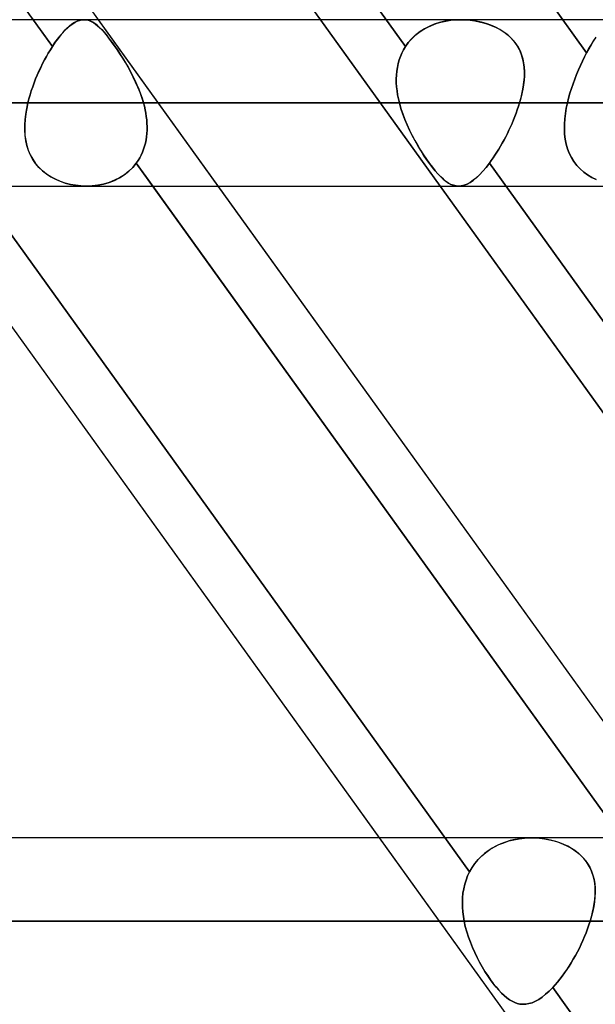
# Model space of a CAD drawing. Header units: millimetres. Extents: x -243 to 243, y -86 to 92.
# Tile 32 of 79: x -63.69 to -57.5, y 24.16 to 34.75. Entities that reach past the tile are written whole.
import ezdxf

# ---------------------------------------------------------------- set-up
doc = ezdxf.new("R2010")
doc.units = ezdxf.units.MM
doc.layers.add('MAIN-1', color=7, linetype='Continuous')

msp = doc.modelspace()

# ---------------------------------------------------------------- linework, layer by layer
at = {"layer": 'MAIN-1'}
for p, q in [((-50.335, 17.357), (-69.094, 43.441)), ((-63.342, 34.464), (-68.77, 42.011)), ((-59.545, 34.464), (-64.973, 42.011)), ((-64.973, 42.011), (-59.545, 34.464)), ((-57.598, 34.397), (-63.036, 41.958)), ((-62.896, 41.763), (-57.854, 34.752)), ((-52.288, 15.474), (-71.047, 41.558)), ((-46.593, 15.474), (-65.352, 41.558)), ((-68.269, 41.315), (-63.55, 34.752)), ((-60.457, 34.752), (-65.177, 41.315)), ((129.148, 34.752), (-129.148, 34.752)), ((129.148, 34.752), (-129.148, 34.752)), ((-63.55, 34.752), (-63.342, 34.464)), ((-63.099, 34.724), (-63.074, 34.736)), ((-63.051, 34.745), (-63.077, 34.735)), ((-63.074, 34.736), (-63.05, 34.745)), ((-63.025, 34.751), (-63.051, 34.745)), ((-63.05, 34.745), (-63.026, 34.75)), ((-63.026, 34.75), (-63.003, 34.752)), ((-63, 34.752), (-63.025, 34.751)), ((-63.003, 34.752), (-63.003, 34.752)), ((-63.003, 34.752), (-63.002, 34.752)), ((-63.002, 34.752), (-63.002, 34.752)), ((-63.002, 34.752), (-63.001, 34.752)), ((-63.001, 34.752), (-63.001, 34.752)), ((-63.001, 34.752), (-63, 34.752)), ((-62.976, 34.751), (-63, 34.752)), ((-63, 34.752), (-62.979, 34.751)), ((-58.948, 34.752), (-63, 34.752)), ((-58.948, 34.752), (-63, 34.752)), ((-62.979, 34.751), (-62.959, 34.747)), ((-62.953, 34.746), (-62.976, 34.751)), ((-62.959, 34.747), (-62.938, 34.741)), ((-62.93, 34.737), (-62.953, 34.746)), ((-62.938, 34.741), (-62.918, 34.731)), ((-62.908, 34.726), (-62.93, 34.737)), ((-61.558, 32.962), (-62.846, 34.752)), ((-59.17, 32.962), (-60.457, 34.752)), ((-59.164, 34.726), (-59.111, 34.737)), ((-59.065, 34.745), (-59.124, 34.735)), ((-59.111, 34.737), (-59.057, 34.746)), ((-59.007, 34.751), (-59.065, 34.745)), ((-59.057, 34.746), (-59.003, 34.751)), ((-58.948, 34.752), (-59.007, 34.751)), ((-59.003, 34.751), (-58.949, 34.752)), ((-58.949, 34.752), (-58.899, 34.751)), ((-58.892, 34.751), (-58.948, 34.752)), ((-58.899, 34.751), (-58.85, 34.747)), ((-58.837, 34.746), (-58.892, 34.751)), ((-58.85, 34.747), (-58.801, 34.741)), ((-58.782, 34.737), (-58.837, 34.746)), ((-58.801, 34.741), (-58.753, 34.731)), ((-58.729, 34.726), (-58.782, 34.737)), ((-57.854, 34.752), (-57.598, 34.397)), ((-63.231, 34.612), (-63.203, 34.642)), ((-63.19, 34.655), (-63.22, 34.624)), ((-63.203, 34.642), (-63.176, 34.668)), ((-63.161, 34.681), (-63.19, 34.655)), ((-63.176, 34.668), (-63.15, 34.69)), ((-63.132, 34.703), (-63.161, 34.681)), ((-63.15, 34.69), (-63.124, 34.709)), ((-63.104, 34.721), (-63.132, 34.703)), ((-63.124, 34.709), (-63.099, 34.724)), ((-63.077, 34.735), (-63.104, 34.721)), ((-62.918, 34.731), (-62.898, 34.72)), ((-62.885, 34.711), (-62.908, 34.726)), ((-62.898, 34.72), (-62.877, 34.705)), ((-62.862, 34.693), (-62.885, 34.711)), ((-62.877, 34.705), (-62.856, 34.688)), ((-62.838, 34.672), (-62.862, 34.693)), ((-62.856, 34.688), (-62.834, 34.668)), ((-62.813, 34.647), (-62.838, 34.672)), ((-62.834, 34.668), (-62.812, 34.646)), ((-62.787, 34.619), (-62.813, 34.647)), ((-62.812, 34.646), (-62.789, 34.621)), ((-59.403, 34.614), (-59.36, 34.643)), ((-59.34, 34.655), (-59.389, 34.624)), ((-59.36, 34.643), (-59.314, 34.669)), ((-59.289, 34.681), (-59.34, 34.655)), ((-59.314, 34.669), (-59.266, 34.691)), ((-59.236, 34.703), (-59.289, 34.681)), ((-59.266, 34.691), (-59.216, 34.71)), ((-59.181, 34.721), (-59.236, 34.703)), ((-59.216, 34.71), (-59.164, 34.726)), ((-59.124, 34.735), (-59.181, 34.721)), ((-58.753, 34.731), (-58.706, 34.72)), ((-58.678, 34.711), (-58.729, 34.726)), ((-58.706, 34.72), (-58.66, 34.705)), ((-58.627, 34.693), (-58.678, 34.711)), ((-58.66, 34.705), (-58.615, 34.688)), ((-58.578, 34.672), (-58.627, 34.693)), ((-58.615, 34.688), (-58.571, 34.668)), ((-58.531, 34.647), (-58.578, 34.672)), ((-58.571, 34.668), (-58.529, 34.646)), ((-58.487, 34.619), (-58.531, 34.647)), ((-58.529, 34.646), (-58.489, 34.621)), ((-63.314, 34.506), (-63.286, 34.544)), ((-63.281, 34.551), (-63.312, 34.509)), ((-63.286, 34.544), (-63.258, 34.58)), ((-63.25, 34.59), (-63.281, 34.551)), ((-63.258, 34.58), (-63.231, 34.612)), ((-63.22, 34.624), (-63.25, 34.59)), ((-62.789, 34.621), (-62.765, 34.593)), ((-62.761, 34.588), (-62.787, 34.619)), ((-62.765, 34.593), (-62.741, 34.562)), ((-62.734, 34.553), (-62.761, 34.588)), ((-62.741, 34.562), (-62.716, 34.53)), ((-62.705, 34.516), (-62.734, 34.553)), ((-62.716, 34.53), (-62.69, 34.494)), ((-59.515, 34.506), (-59.481, 34.545)), ((-59.475, 34.551), (-59.512, 34.509)), ((-59.481, 34.545), (-59.444, 34.581)), ((-59.434, 34.59), (-59.475, 34.551)), ((-59.444, 34.581), (-59.403, 34.614)), ((-59.389, 34.624), (-59.434, 34.59)), ((-58.489, 34.621), (-58.452, 34.593)), ((-58.446, 34.588), (-58.487, 34.619)), ((-58.452, 34.593), (-58.418, 34.562)), ((-58.408, 34.553), (-58.446, 34.588)), ((-58.418, 34.562), (-58.386, 34.53)), ((-58.375, 34.516), (-58.408, 34.553)), ((-58.386, 34.53), (-58.359, 34.494)), ((-57.547, 34.487), (-57.521, 34.528)), ((-57.503, 34.556), (-57.527, 34.52)), ((-57.521, 34.528), (-57.496, 34.565)), ((-63.364, 34.43), (-63.386, 34.394)), ((-63.386, 34.394), (-63.364, 34.429)), ((-63.342, 34.464), (-63.364, 34.43)), ((-63.364, 34.429), (-63.342, 34.464)), ((-63.312, 34.509), (-63.342, 34.464)), ((-63.342, 34.464), (-63.314, 34.506)), ((-62.676, 34.475), (-62.705, 34.516)), ((-62.69, 34.494), (-62.663, 34.456)), ((-62.646, 34.432), (-62.676, 34.475)), ((-62.663, 34.456), (-62.636, 34.416)), ((-62.616, 34.386), (-62.646, 34.432)), ((-59.566, 34.43), (-59.584, 34.394)), ((-59.584, 34.394), (-59.566, 34.429)), ((-59.566, 34.429), (-59.545, 34.464)), ((-59.545, 34.464), (-59.566, 34.43)), ((-59.512, 34.509), (-59.545, 34.464)), ((-59.545, 34.464), (-59.515, 34.506)), ((-58.346, 34.475), (-58.375, 34.516)), ((-58.359, 34.494), (-58.334, 34.456)), ((-58.321, 34.432), (-58.346, 34.475)), ((-58.334, 34.456), (-58.314, 34.416)), ((-58.301, 34.386), (-58.321, 34.432)), ((-57.598, 34.397), (-57.573, 34.443)), ((-57.574, 34.44), (-57.598, 34.397)), ((-57.55, 34.481), (-57.574, 34.44)), ((-57.573, 34.443), (-57.547, 34.487)), ((-57.527, 34.52), (-57.55, 34.481)), ((-63.428, 34.319), (-63.448, 34.28)), ((-63.448, 34.28), (-63.428, 34.319)), ((-63.407, 34.357), (-63.428, 34.319)), ((-63.428, 34.319), (-63.407, 34.357)), ((-63.386, 34.394), (-63.407, 34.357)), ((-63.407, 34.357), (-63.386, 34.394)), ((-62.636, 34.416), (-62.609, 34.375)), ((-62.586, 34.339), (-62.616, 34.386)), ((-62.609, 34.375), (-62.582, 34.332)), ((-62.557, 34.291), (-62.586, 34.339)), ((-62.582, 34.332), (-62.555, 34.288)), ((-59.624, 34.28), (-59.613, 34.319)), ((-59.613, 34.319), (-59.624, 34.28)), ((-59.613, 34.319), (-59.6, 34.357)), ((-59.6, 34.357), (-59.613, 34.319)), ((-59.6, 34.357), (-59.584, 34.394)), ((-59.584, 34.394), (-59.6, 34.357)), ((-58.314, 34.416), (-58.297, 34.375)), ((-58.286, 34.339), (-58.301, 34.386)), ((-58.297, 34.375), (-58.284, 34.332)), ((-58.275, 34.291), (-58.286, 34.339)), ((-58.284, 34.332), (-58.275, 34.288)), ((-57.621, 34.353), (-57.643, 34.308)), ((-57.643, 34.308), (-57.621, 34.353)), ((-57.598, 34.397), (-57.621, 34.353)), ((-57.621, 34.353), (-57.598, 34.397)), ((-63.487, 34.199), (-63.468, 34.24)), ((-63.467, 34.24), (-63.486, 34.199)), ((-63.468, 34.24), (-63.448, 34.28)), ((-63.448, 34.28), (-63.467, 34.24)), ((-62.528, 34.241), (-62.557, 34.291)), ((-62.555, 34.288), (-62.529, 34.242)), ((-62.529, 34.242), (-62.503, 34.196)), ((-62.5, 34.189), (-62.528, 34.241)), ((-59.639, 34.199), (-59.633, 34.24)), ((-59.633, 34.24), (-59.639, 34.199)), ((-59.633, 34.24), (-59.624, 34.28)), ((-59.624, 34.28), (-59.633, 34.24)), ((-58.269, 34.241), (-58.275, 34.291)), ((-58.275, 34.288), (-58.269, 34.242)), ((-58.269, 34.242), (-58.266, 34.196)), ((-58.266, 34.189), (-58.269, 34.241)), ((-57.686, 34.213), (-57.707, 34.164)), ((-57.707, 34.164), (-57.686, 34.213)), ((-57.665, 34.261), (-57.686, 34.213)), ((-57.686, 34.213), (-57.665, 34.261)), ((-57.643, 34.308), (-57.665, 34.261)), ((-57.665, 34.261), (-57.643, 34.308)), ((-63.522, 34.115), (-63.539, 34.073)), ((-63.539, 34.072), (-63.522, 34.115)), ((-63.505, 34.157), (-63.522, 34.115)), ((-63.522, 34.115), (-63.505, 34.157)), ((-63.486, 34.199), (-63.505, 34.157)), ((-63.505, 34.157), (-63.487, 34.199)), ((-62.503, 34.196), (-62.479, 34.149)), ((-62.472, 34.136), (-62.5, 34.189)), ((-62.479, 34.149), (-62.455, 34.102)), ((-62.447, 34.082), (-62.472, 34.136)), ((-62.455, 34.102), (-62.434, 34.053)), ((-59.644, 34.115), (-59.643, 34.157)), ((-59.643, 34.157), (-59.644, 34.115)), ((-59.644, 34.072), (-59.644, 34.115)), ((-59.644, 34.115), (-59.644, 34.073)), ((-59.643, 34.157), (-59.639, 34.199)), ((-59.639, 34.199), (-59.643, 34.157)), ((-58.27, 34.102), (-58.275, 34.053)), ((-58.272, 34.082), (-58.267, 34.136)), ((-58.267, 34.149), (-58.27, 34.102)), ((-58.266, 34.196), (-58.267, 34.149)), ((-58.267, 34.136), (-58.266, 34.189)), ((-57.726, 34.114), (-57.744, 34.063)), ((-57.744, 34.063), (-57.726, 34.114)), ((-57.707, 34.164), (-57.726, 34.114)), ((-57.726, 34.114), (-57.707, 34.164)), ((-63.554, 34.03), (-63.569, 33.987)), ((-63.569, 33.987), (-63.554, 34.03)), ((-63.539, 34.073), (-63.554, 34.03)), ((-63.554, 34.03), (-63.539, 34.072)), ((-62.422, 34.027), (-62.447, 34.082)), ((-62.434, 34.053), (-62.413, 34.005)), ((-62.4, 33.971), (-62.422, 34.027)), ((-62.413, 34.005), (-62.394, 33.956)), ((-59.644, 34.073), (-59.641, 34.03)), ((-59.641, 34.03), (-59.644, 34.072)), ((-59.636, 33.987), (-59.641, 34.03)), ((-59.641, 34.03), (-59.636, 33.987)), ((-58.283, 34.005), (-58.293, 33.956)), ((-58.29, 33.971), (-58.279, 34.027)), ((-58.275, 34.053), (-58.283, 34.005)), ((-58.279, 34.027), (-58.272, 34.082)), ((-57.761, 34.012), (-57.777, 33.961)), ((-57.777, 33.961), (-57.761, 34.012)), ((-57.744, 34.063), (-57.761, 34.012)), ((-57.761, 34.012), (-57.744, 34.063)), ((-63.594, 33.901), (-63.605, 33.857)), ((-63.605, 33.857), (-63.594, 33.901)), ((-63.582, 33.944), (-63.594, 33.901)), ((-63.594, 33.901), (-63.582, 33.944)), ((-63.569, 33.987), (-63.582, 33.944)), ((-63.582, 33.944), (-63.569, 33.987)), ((-62.38, 33.915), (-62.4, 33.971)), ((-62.394, 33.956), (-62.378, 33.907)), ((-62.363, 33.857), (-62.38, 33.915)), ((-62.378, 33.907), (-62.363, 33.857)), ((-59.63, 33.944), (-59.636, 33.987)), ((-59.636, 33.987), (-59.63, 33.944)), ((-59.621, 33.901), (-59.63, 33.944)), ((-59.63, 33.944), (-59.621, 33.901)), ((-59.611, 33.857), (-59.621, 33.901)), ((-59.621, 33.901), (-59.611, 33.857)), ((-58.319, 33.857), (-58.303, 33.915)), ((-58.305, 33.907), (-58.319, 33.857)), ((-58.293, 33.956), (-58.305, 33.907)), ((-58.303, 33.915), (-58.29, 33.971)), ((-57.791, 33.909), (-57.804, 33.857)), ((-57.804, 33.857), (-57.791, 33.909)), ((-57.777, 33.961), (-57.791, 33.909)), ((-57.791, 33.909), (-57.777, 33.961)), ((129.777, 33.857), (-129.777, 33.857)), ((-129.777, 33.857), (129.777, 33.857)), ((-128.55, 33.857), (128.55, 33.857)), ((128.55, 33.857), (-128.55, 33.857)), ((-63.629, 33.738), (-63.618, 33.798)), ((-63.618, 33.798), (-63.628, 33.739)), ((-63.618, 33.798), (-63.605, 33.857)), ((-63.605, 33.857), (-63.618, 33.798)), ((-59.611, 33.857), (-63.605, 33.857)), ((-63.605, 33.857), (-59.611, 33.857)), ((-62.363, 33.857), (-58.319, 33.857)), ((-58.319, 33.857), (-62.363, 33.857)), ((-62.353, 33.821), (-62.363, 33.857)), ((-62.363, 33.857), (-62.353, 33.821)), ((-62.345, 33.784), (-62.353, 33.821)), ((-62.353, 33.821), (-62.345, 33.784)), ((-62.338, 33.747), (-62.345, 33.784)), ((-62.345, 33.784), (-62.338, 33.747)), ((-59.611, 33.857), (-59.594, 33.798)), ((-59.594, 33.798), (-59.611, 33.857)), ((-59.594, 33.798), (-59.575, 33.739)), ((-59.575, 33.738), (-59.594, 33.798)), ((-58.343, 33.784), (-58.356, 33.747)), ((-58.356, 33.747), (-58.343, 33.784)), ((-58.331, 33.821), (-58.343, 33.784)), ((-58.343, 33.784), (-58.331, 33.821)), ((-58.319, 33.857), (-58.331, 33.821)), ((-58.331, 33.821), (-58.319, 33.857)), ((-57.825, 33.743), (-57.816, 33.8)), ((-57.816, 33.8), (-57.825, 33.743)), ((-57.816, 33.8), (-57.804, 33.857)), ((-57.804, 33.857), (-57.816, 33.8)), ((57.804, 33.857), (-57.804, 33.857)), ((-57.804, 33.857), (57.804, 33.857)), ((-63.636, 33.68), (-63.64, 33.622)), ((-63.64, 33.621), (-63.636, 33.679)), ((-63.628, 33.739), (-63.636, 33.68)), ((-63.636, 33.679), (-63.629, 33.738)), ((-62.332, 33.71), (-62.338, 33.747)), ((-62.338, 33.747), (-62.332, 33.711)), ((-62.332, 33.711), (-62.327, 33.674)), ((-62.327, 33.674), (-62.332, 33.71)), ((-59.575, 33.739), (-59.553, 33.68)), ((-59.553, 33.679), (-59.575, 33.738)), ((-59.553, 33.68), (-59.528, 33.622)), ((-59.528, 33.621), (-59.553, 33.679)), ((-58.37, 33.711), (-58.385, 33.674)), ((-58.385, 33.674), (-58.37, 33.71)), ((-58.356, 33.747), (-58.37, 33.711)), ((-58.37, 33.71), (-58.356, 33.747)), ((-57.836, 33.63), (-57.832, 33.686)), ((-57.832, 33.686), (-57.836, 33.63)), ((-57.832, 33.686), (-57.825, 33.743)), ((-57.825, 33.743), (-57.832, 33.686)), ((-63.64, 33.622), (-63.64, 33.564)), ((-63.64, 33.563), (-63.64, 33.621)), ((-62.325, 33.637), (-62.327, 33.674)), ((-62.327, 33.674), (-62.325, 33.638)), ((-62.325, 33.638), (-62.323, 33.601)), ((-62.323, 33.601), (-62.325, 33.637)), ((-62.324, 33.565), (-62.323, 33.601)), ((-62.323, 33.601), (-62.324, 33.565)), ((-59.528, 33.622), (-59.502, 33.564)), ((-59.501, 33.563), (-59.528, 33.621)), ((-58.416, 33.601), (-58.433, 33.565)), ((-58.433, 33.565), (-58.416, 33.601)), ((-58.4, 33.638), (-58.416, 33.601)), ((-58.416, 33.601), (-58.4, 33.637)), ((-58.385, 33.674), (-58.4, 33.638)), ((-58.4, 33.637), (-58.385, 33.674)), ((-57.837, 33.575), (-57.836, 33.63)), ((-57.836, 33.63), (-57.837, 33.574)), ((-57.834, 33.52), (-57.837, 33.575)), ((-57.837, 33.574), (-57.834, 33.52)), ((-63.64, 33.564), (-63.637, 33.508)), ((-63.636, 33.507), (-63.64, 33.563)), ((-63.637, 33.508), (-63.629, 33.453)), ((-63.629, 33.451), (-63.636, 33.507)), ((-62.334, 33.459), (-62.329, 33.494)), ((-62.329, 33.494), (-62.334, 33.46)), ((-62.325, 33.53), (-62.329, 33.494)), ((-62.329, 33.494), (-62.325, 33.529)), ((-62.325, 33.529), (-62.324, 33.565)), ((-62.324, 33.565), (-62.325, 33.53)), ((-59.502, 33.564), (-59.474, 33.508)), ((-59.473, 33.507), (-59.501, 33.563)), ((-59.474, 33.508), (-59.444, 33.453)), ((-59.443, 33.451), (-59.473, 33.507)), ((-58.468, 33.494), (-58.486, 33.46)), ((-58.486, 33.459), (-58.468, 33.494)), ((-58.45, 33.53), (-58.468, 33.494)), ((-58.468, 33.494), (-58.45, 33.529)), ((-58.433, 33.565), (-58.45, 33.53)), ((-58.45, 33.529), (-58.433, 33.565)), ((-57.828, 33.467), (-57.834, 33.52)), ((-57.834, 33.52), (-57.828, 33.467)), ((-57.817, 33.415), (-57.828, 33.467)), ((-57.828, 33.467), (-57.817, 33.415)), ((-63.629, 33.453), (-63.617, 33.4)), ((-63.617, 33.398), (-63.629, 33.451)), ((-63.617, 33.4), (-63.601, 33.348)), ((-63.6, 33.346), (-63.617, 33.398)), ((-62.361, 33.36), (-62.373, 33.328)), ((-62.373, 33.327), (-62.361, 33.359)), ((-62.361, 33.359), (-62.35, 33.392)), ((-62.35, 33.392), (-62.361, 33.36)), ((-62.341, 33.426), (-62.35, 33.392)), ((-62.35, 33.392), (-62.341, 33.425)), ((-62.334, 33.46), (-62.341, 33.426)), ((-62.341, 33.425), (-62.334, 33.459)), ((-59.444, 33.453), (-59.414, 33.4)), ((-59.413, 33.398), (-59.443, 33.451)), ((-59.414, 33.4), (-59.383, 33.348)), ((-59.381, 33.346), (-59.413, 33.398)), ((-58.543, 33.36), (-58.563, 33.328)), ((-58.563, 33.327), (-58.543, 33.359)), ((-58.524, 33.392), (-58.543, 33.36)), ((-58.543, 33.359), (-58.524, 33.392)), ((-58.505, 33.426), (-58.524, 33.392)), ((-58.524, 33.392), (-58.505, 33.425)), ((-58.486, 33.46), (-58.505, 33.426)), ((-58.505, 33.425), (-58.486, 33.459)), ((-57.803, 33.364), (-57.817, 33.415)), ((-57.817, 33.415), (-57.803, 33.365)), ((-57.803, 33.365), (-57.785, 33.316)), ((-57.785, 33.316), (-57.803, 33.364)), ((-63.601, 33.348), (-63.58, 33.298)), ((-63.579, 33.296), (-63.6, 33.346)), ((-63.58, 33.298), (-63.554, 33.251)), ((-63.553, 33.249), (-63.579, 33.296)), ((-62.421, 33.237), (-62.403, 33.266)), ((-62.403, 33.266), (-62.421, 33.237)), ((-62.403, 33.266), (-62.387, 33.296)), ((-62.387, 33.296), (-62.403, 33.266)), ((-62.373, 33.328), (-62.387, 33.296)), ((-62.387, 33.296), (-62.373, 33.327)), ((-59.383, 33.348), (-59.351, 33.298)), ((-59.35, 33.296), (-59.381, 33.346)), ((-59.351, 33.298), (-59.319, 33.251)), ((-59.318, 33.249), (-59.35, 33.296)), ((-58.603, 33.266), (-58.623, 33.237)), ((-58.623, 33.237), (-58.603, 33.266)), ((-58.583, 33.296), (-58.603, 33.266)), ((-58.603, 33.266), (-58.583, 33.296)), ((-58.563, 33.328), (-58.583, 33.296)), ((-58.583, 33.296), (-58.563, 33.327)), ((-57.761, 33.27), (-57.785, 33.316)), ((-57.785, 33.316), (-57.762, 33.27)), ((-57.762, 33.27), (-57.734, 33.226)), ((-57.734, 33.226), (-57.761, 33.27)), ((-58.856, 25.586), (-64.297, 33.151)), ((-64.297, 33.151), (-58.856, 25.586)), ((-63.554, 33.251), (-63.523, 33.206)), ((-63.522, 33.204), (-63.553, 33.249)), ((-63.523, 33.206), (-63.488, 33.165)), ((-63.487, 33.163), (-63.522, 33.204)), ((-63.488, 33.165), (-63.449, 33.128)), ((-63.447, 33.126), (-63.487, 33.163)), ((-62.478, 33.164), (-62.521, 33.122)), ((-62.521, 33.122), (-62.478, 33.163)), ((-62.44, 33.209), (-62.478, 33.164)), ((-62.478, 33.163), (-62.44, 33.209)), ((-62.44, 33.209), (-62.421, 33.237)), ((-62.421, 33.237), (-62.44, 33.209)), ((-62.44, 33.209), (-62.263, 32.962)), ((-57.012, 25.661), (-62.44, 33.209)), ((-59.319, 33.251), (-59.287, 33.206)), ((-59.286, 33.204), (-59.318, 33.249)), ((-59.287, 33.206), (-59.256, 33.165)), ((-59.255, 33.163), (-59.286, 33.204)), ((-59.256, 33.165), (-59.226, 33.128)), ((-59.225, 33.126), (-59.255, 33.163)), ((-58.678, 33.164), (-58.714, 33.122)), ((-58.714, 33.122), (-58.679, 33.163)), ((-58.679, 33.163), (-58.643, 33.209)), ((-58.643, 33.209), (-58.678, 33.164)), ((-58.623, 33.237), (-58.643, 33.209)), ((-58.643, 33.209), (-58.623, 33.237)), ((-53.215, 25.661), (-58.643, 33.209)), ((-58.643, 33.209), (-53.215, 25.661)), ((-57.703, 33.185), (-57.734, 33.226)), ((-57.734, 33.226), (-57.703, 33.186)), ((-57.703, 33.186), (-57.668, 33.148)), ((-57.668, 33.148), (-57.703, 33.185)), ((-57.629, 33.114), (-57.668, 33.148)), ((-57.668, 33.148), (-57.629, 33.114)), ((-63.449, 33.128), (-63.406, 33.093)), ((-63.404, 33.092), (-63.447, 33.126)), ((-63.406, 33.093), (-63.359, 33.063)), ((-63.357, 33.062), (-63.404, 33.092)), ((-63.359, 33.063), (-63.31, 33.037)), ((-63.308, 33.036), (-63.357, 33.062)), ((-62.675, 33.024), (-62.62, 33.052)), ((-62.62, 33.052), (-62.674, 33.025)), ((-62.568, 33.085), (-62.62, 33.052)), ((-62.62, 33.052), (-62.569, 33.084)), ((-62.569, 33.084), (-62.521, 33.122)), ((-62.521, 33.122), (-62.568, 33.085)), ((-59.226, 33.128), (-59.196, 33.093)), ((-59.195, 33.092), (-59.225, 33.126)), ((-59.196, 33.093), (-59.167, 33.063)), ((-59.166, 33.062), (-59.195, 33.092)), ((-59.167, 33.063), (-59.139, 33.037)), ((-59.138, 33.036), (-59.166, 33.062)), ((-58.818, 33.024), (-58.784, 33.052)), ((-58.783, 33.052), (-58.817, 33.025)), ((-58.784, 33.052), (-58.749, 33.084)), ((-58.749, 33.085), (-58.783, 33.052)), ((-58.749, 33.084), (-58.714, 33.122)), ((-58.714, 33.122), (-58.749, 33.085)), ((-57.587, 33.083), (-57.629, 33.114)), ((-57.629, 33.114), (-57.587, 33.083)), ((-57.542, 33.056), (-57.587, 33.083)), ((-57.587, 33.083), (-57.543, 33.056)), ((-57.543, 33.056), (-57.495, 33.032)), ((-57.495, 33.032), (-57.542, 33.056)), ((-129.187, 32.962), (129.187, 32.962)), ((-129.187, 32.962), (129.187, 32.962)), ((-59.824, 25.952), (-64.866, 32.962)), ((-63.31, 33.037), (-63.258, 33.014)), ((-63.256, 33.013), (-63.308, 33.036)), ((-63.258, 33.014), (-63.204, 32.996)), ((-63.203, 32.995), (-63.256, 33.013)), ((-63.204, 32.996), (-63.149, 32.981)), ((-63.148, 32.981), (-63.203, 32.995)), ((-63.149, 32.981), (-63.093, 32.971)), ((-63.092, 32.971), (-63.148, 32.981)), ((-63.093, 32.971), (-63.036, 32.965)), ((-63.035, 32.965), (-63.092, 32.971)), ((-63.036, 32.965), (-62.979, 32.962)), ((-62.978, 32.962), (-63.035, 32.965)), ((-62.979, 32.962), (-62.916, 32.965)), ((-62.915, 32.965), (-62.978, 32.962)), ((-62.976, 32.962), (-58.974, 32.962)), ((-62.976, 32.962), (-58.974, 32.962)), ((-62.916, 32.965), (-62.853, 32.972)), ((-62.852, 32.972), (-62.915, 32.965)), ((-62.853, 32.972), (-62.792, 32.984)), ((-62.791, 32.985), (-62.852, 32.972)), ((-62.792, 32.984), (-62.732, 33.002)), ((-62.731, 33.002), (-62.791, 32.985)), ((-62.732, 33.002), (-62.675, 33.024)), ((-62.674, 33.025), (-62.731, 33.002)), ((-62.263, 32.962), (-57.221, 25.952)), ((-56.517, 25.953), (-61.558, 32.962)), ((-54.129, 25.952), (-59.17, 32.962)), ((-59.139, 33.037), (-59.111, 33.014)), ((-59.11, 33.013), (-59.138, 33.036)), ((-59.111, 33.014), (-59.084, 32.996)), ((-59.083, 32.995), (-59.11, 33.013)), ((-59.084, 32.996), (-59.057, 32.981)), ((-59.056, 32.981), (-59.083, 32.995)), ((-59.057, 32.981), (-59.03, 32.971)), ((-59.029, 32.971), (-59.056, 32.981)), ((-59.03, 32.971), (-59.003, 32.965)), ((-59.002, 32.965), (-59.029, 32.971)), ((-59.003, 32.965), (-58.976, 32.962)), ((-58.976, 32.962), (-59.002, 32.965)), ((-58.976, 32.962), (-58.946, 32.965)), ((-58.945, 32.965), (-58.976, 32.962)), ((-58.946, 32.965), (-58.915, 32.972)), ((-58.914, 32.972), (-58.945, 32.965)), ((-58.915, 32.972), (-58.883, 32.984)), ((-58.883, 32.985), (-58.914, 32.972)), ((-58.883, 32.984), (-58.851, 33.002)), ((-58.85, 33.002), (-58.883, 32.985)), ((-58.851, 33.002), (-58.818, 33.024)), ((-58.817, 33.025), (-58.85, 33.002)), ((135.479, 25.952), (-135.479, 25.952)), ((135.479, 25.952), (-135.479, 25.952)), ((-58.19, 25.952), (-77.328, 25.952)), ((-58.19, 25.952), (-77.328, 25.952)), ((-58.537, 24.163), (-59.824, 25.952)), ((-58.324, 25.943), (-58.267, 25.949)), ((-58.263, 25.95), (-58.316, 25.944)), ((-58.267, 25.949), (-58.211, 25.952)), ((-58.211, 25.952), (-58.263, 25.95)), ((-58.211, 25.952), (-58.156, 25.952)), ((-58.162, 25.952), (-58.211, 25.952)), ((-58.113, 25.949), (-58.162, 25.952)), ((-58.156, 25.952), (-58.103, 25.948)), ((-58.065, 25.944), (-58.113, 25.949)), ((-58.103, 25.948), (-58.05, 25.942)), ((-58.612, 25.842), (-58.656, 25.814)), ((-58.638, 25.826), (-58.59, 25.855)), ((-58.567, 25.867), (-58.612, 25.842)), ((-58.59, 25.855), (-58.54, 25.88)), ((-58.519, 25.889), (-58.567, 25.867)), ((-58.54, 25.88), (-58.488, 25.901)), ((-58.47, 25.907), (-58.519, 25.889)), ((-58.488, 25.901), (-58.434, 25.919)), ((-58.42, 25.923), (-58.47, 25.907)), ((-58.434, 25.919), (-58.38, 25.932)), ((-58.369, 25.935), (-58.42, 25.923)), ((-58.38, 25.932), (-58.324, 25.943)), ((-58.316, 25.944), (-58.369, 25.935)), ((-58.018, 25.936), (-58.065, 25.944)), ((-58.05, 25.942), (-57.998, 25.932)), ((-57.972, 25.926), (-58.018, 25.936)), ((-57.998, 25.932), (-57.948, 25.92)), ((-57.928, 25.914), (-57.972, 25.926)), ((-57.948, 25.92), (-57.899, 25.905)), ((-57.884, 25.899), (-57.928, 25.914)), ((-57.899, 25.905), (-57.851, 25.886)), ((-57.841, 25.882), (-57.884, 25.899)), ((-57.851, 25.886), (-57.805, 25.865)), ((-57.8, 25.862), (-57.841, 25.882)), ((-57.805, 25.865), (-57.761, 25.841)), ((-57.761, 25.84), (-57.8, 25.862)), ((-57.761, 25.841), (-57.72, 25.813)), ((-57.723, 25.816), (-57.761, 25.84)), ((-58.735, 25.749), (-58.77, 25.712)), ((-58.763, 25.72), (-58.724, 25.759)), ((-58.697, 25.783), (-58.735, 25.749)), ((-58.724, 25.759), (-58.682, 25.794)), ((-58.656, 25.814), (-58.697, 25.783)), ((-58.682, 25.794), (-58.638, 25.826)), ((-57.688, 25.789), (-57.723, 25.816)), ((-57.72, 25.813), (-57.681, 25.783)), ((-57.656, 25.76), (-57.688, 25.789)), ((-57.681, 25.783), (-57.646, 25.75)), ((-57.627, 25.729), (-57.656, 25.76)), ((-57.646, 25.75), (-57.615, 25.714)), ((-58.856, 25.586), (-58.829, 25.633)), ((-58.831, 25.63), (-58.856, 25.586)), ((-58.802, 25.673), (-58.831, 25.63)), ((-58.829, 25.633), (-58.798, 25.678)), ((-58.77, 25.712), (-58.802, 25.673)), ((-58.798, 25.678), (-58.763, 25.72)), ((-57.6, 25.695), (-57.627, 25.729)), ((-57.615, 25.714), (-57.587, 25.676)), ((-57.577, 25.66), (-57.6, 25.695)), ((-57.587, 25.676), (-57.564, 25.636)), ((-57.557, 25.623), (-57.577, 25.66)), ((-57.564, 25.636), (-57.545, 25.594)), ((-58.894, 25.498), (-58.877, 25.543)), ((-58.877, 25.543), (-58.894, 25.498)), ((-58.877, 25.543), (-58.856, 25.586)), ((-58.856, 25.586), (-58.877, 25.543)), ((-57.541, 25.585), (-57.557, 25.623)), ((-57.545, 25.594), (-57.53, 25.55)), ((-57.528, 25.545), (-57.541, 25.585)), ((-57.53, 25.55), (-57.518, 25.505)), ((-57.518, 25.505), (-57.528, 25.545)), ((-58.919, 25.405), (-58.908, 25.453)), ((-58.908, 25.453), (-58.919, 25.405)), ((-58.908, 25.453), (-58.894, 25.498)), ((-58.894, 25.498), (-58.908, 25.453)), ((-57.518, 25.505), (-57.511, 25.459)), ((-57.511, 25.464), (-57.518, 25.505)), ((-57.507, 25.422), (-57.511, 25.464)), ((-57.511, 25.459), (-57.507, 25.412)), ((-57.506, 25.379), (-57.507, 25.422)), ((-58.932, 25.308), (-58.927, 25.357)), ((-58.927, 25.357), (-58.932, 25.308)), ((-58.927, 25.357), (-58.919, 25.405)), ((-58.919, 25.405), (-58.927, 25.357)), ((-57.508, 25.315), (-57.513, 25.265)), ((-57.51, 25.291), (-57.507, 25.336)), ((-57.506, 25.364), (-57.508, 25.315)), ((-57.507, 25.412), (-57.506, 25.364)), ((-57.507, 25.336), (-57.506, 25.379)), ((-58.933, 25.259), (-58.932, 25.308)), ((-58.932, 25.308), (-58.933, 25.259)), ((-58.933, 25.209), (-58.933, 25.259)), ((-58.933, 25.259), (-58.933, 25.209)), ((-58.929, 25.158), (-58.933, 25.209)), ((-58.933, 25.209), (-58.929, 25.158)), ((-57.521, 25.214), (-57.532, 25.163)), ((-57.524, 25.199), (-57.516, 25.245)), ((-57.513, 25.265), (-57.521, 25.214)), ((-57.516, 25.245), (-57.51, 25.291)), ((-58.923, 25.108), (-58.929, 25.158)), ((-58.929, 25.158), (-58.923, 25.108)), ((-58.914, 25.057), (-58.923, 25.108)), ((-58.923, 25.108), (-58.914, 25.057)), ((-57.544, 25.11), (-57.56, 25.057)), ((-57.56, 25.057), (-57.546, 25.105)), ((-57.546, 25.105), (-57.534, 25.153)), ((-57.532, 25.163), (-57.544, 25.11)), ((-57.534, 25.153), (-57.524, 25.199)), ((136.222, 25.057), (-136.222, 25.057)), ((-136.222, 25.057), (136.222, 25.057)), ((-134.88, 25.057), (134.88, 25.057)), ((134.88, 25.057), (-134.88, 25.057)), ((-78.223, 25.057), (-58.914, 25.057)), ((-58.914, 25.057), (-78.223, 25.057)), ((-57.56, 25.057), (-76.433, 25.057)), ((-76.433, 25.057), (-57.56, 25.057)), ((-58.914, 25.057), (-58.902, 25)), ((-58.902, 25), (-58.914, 25.057)), ((-58.902, 25), (-58.886, 24.943)), ((-58.886, 24.943), (-58.902, 25)), ((-57.587, 24.975), (-57.573, 25.016)), ((-57.573, 25.016), (-57.587, 24.975)), ((-57.573, 25.016), (-57.56, 25.057)), ((-57.56, 25.057), (-57.573, 25.016)), ((-58.886, 24.943), (-58.868, 24.886)), ((-58.868, 24.886), (-58.886, 24.943)), ((-57.638, 24.85), (-57.62, 24.892)), ((-57.62, 24.892), (-57.638, 24.85)), ((-57.62, 24.892), (-57.603, 24.933)), ((-57.603, 24.933), (-57.62, 24.892)), ((-57.603, 24.933), (-57.587, 24.975)), ((-57.587, 24.975), (-57.603, 24.933)), ((-58.868, 24.886), (-58.848, 24.83)), ((-58.848, 24.83), (-58.868, 24.886)), ((-58.848, 24.83), (-58.826, 24.774)), ((-58.826, 24.775), (-58.848, 24.83)), ((-57.676, 24.768), (-57.657, 24.809)), ((-57.657, 24.809), (-57.676, 24.768)), ((-57.657, 24.809), (-57.638, 24.85)), ((-57.638, 24.85), (-57.657, 24.809)), ((-58.801, 24.72), (-58.826, 24.775)), ((-58.826, 24.774), (-58.801, 24.72)), ((-58.801, 24.72), (-58.775, 24.667)), ((-58.775, 24.667), (-58.801, 24.72)), ((-57.741, 24.649), (-57.719, 24.688)), ((-57.719, 24.688), (-57.741, 24.649)), ((-57.719, 24.688), (-57.697, 24.728)), ((-57.697, 24.728), (-57.719, 24.688)), ((-57.697, 24.728), (-57.676, 24.768)), ((-57.676, 24.768), (-57.697, 24.728)), ((-58.775, 24.667), (-58.748, 24.615)), ((-58.748, 24.615), (-58.775, 24.667)), ((-58.748, 24.615), (-58.72, 24.565)), ((-58.72, 24.564), (-58.748, 24.615)), ((-57.811, 24.535), (-57.787, 24.572)), ((-57.787, 24.572), (-57.811, 24.536)), ((-57.787, 24.572), (-57.764, 24.61)), ((-57.764, 24.61), (-57.787, 24.572)), ((-57.764, 24.61), (-57.741, 24.649)), ((-57.741, 24.649), (-57.764, 24.61)), ((-58.72, 24.565), (-58.691, 24.517)), ((-58.691, 24.516), (-58.72, 24.564)), ((-58.691, 24.517), (-58.661, 24.471)), ((-58.661, 24.47), (-58.691, 24.516)), ((-58.661, 24.471), (-58.631, 24.427)), ((-58.631, 24.426), (-58.661, 24.47)), ((-57.886, 24.432), (-57.861, 24.465)), ((-57.861, 24.465), (-57.886, 24.432)), ((-57.861, 24.465), (-57.836, 24.5)), ((-57.836, 24.5), (-57.861, 24.465)), ((-57.811, 24.536), (-57.836, 24.5)), ((-57.836, 24.5), (-57.811, 24.535)), ((-58.631, 24.427), (-58.601, 24.386)), ((-58.601, 24.386), (-58.631, 24.426)), ((-58.601, 24.386), (-58.572, 24.349)), ((-58.571, 24.348), (-58.601, 24.386)), ((-57.962, 24.343), (-57.937, 24.371)), ((-57.937, 24.371), (-57.962, 24.343)), ((-57.937, 24.371), (-57.911, 24.401)), ((-57.911, 24.401), (-57.937, 24.371)), ((-57.911, 24.401), (-57.886, 24.432)), ((-57.886, 24.432), (-57.911, 24.401)), ((-58.572, 24.349), (-58.542, 24.315)), ((-58.542, 24.314), (-58.571, 24.348)), ((-58.542, 24.315), (-58.513, 24.284)), ((-58.513, 24.284), (-58.542, 24.314)), ((-58.513, 24.284), (-58.484, 24.256)), ((-58.484, 24.256), (-58.513, 24.284)), ((-58.484, 24.256), (-58.456, 24.232)), ((-58.456, 24.232), (-58.484, 24.256)), ((-58.076, 24.24), (-58.039, 24.27)), ((-58.039, 24.27), (-58.076, 24.24)), ((-58.039, 24.27), (-58.001, 24.304)), ((-58.001, 24.304), (-58.039, 24.27)), ((-58.001, 24.304), (-57.962, 24.343)), ((-57.962, 24.343), (-58.001, 24.304)), ((-52.518, 16.772), (-57.962, 24.343)), ((-57.962, 24.343), (-52.518, 16.772)), ((-58.456, 24.232), (-58.427, 24.212)), ((-58.427, 24.212), (-58.456, 24.232)), ((-58.427, 24.212), (-58.399, 24.195)), ((-58.399, 24.195), (-58.427, 24.212)), ((-58.399, 24.195), (-58.371, 24.182)), ((-58.371, 24.182), (-58.399, 24.195)), ((-58.371, 24.182), (-58.343, 24.172)), ((-58.343, 24.172), (-58.371, 24.182)), ((-58.343, 24.172), (-58.315, 24.165)), ((-58.315, 24.165), (-58.343, 24.172)), ((-58.315, 24.165), (-58.286, 24.163)), ((-58.286, 24.163), (-58.315, 24.165)), ((-58.286, 24.163), (-58.253, 24.164)), ((-58.253, 24.164), (-58.286, 24.163)), ((-58.253, 24.164), (-58.219, 24.17)), ((-58.219, 24.17), (-58.253, 24.164)), ((-58.219, 24.17), (-58.184, 24.18)), ((-58.184, 24.18), (-58.219, 24.17)), ((-58.184, 24.18), (-58.149, 24.195)), ((-58.149, 24.195), (-58.184, 24.18)), ((-58.149, 24.195), (-58.113, 24.215)), ((-58.113, 24.215), (-58.149, 24.195)), ((-58.113, 24.215), (-58.076, 24.24)), ((-58.076, 24.24), (-58.113, 24.215))]:
    msp.add_line(p, q, dxfattribs=at)

doc.saveas('drawing.dxf')
